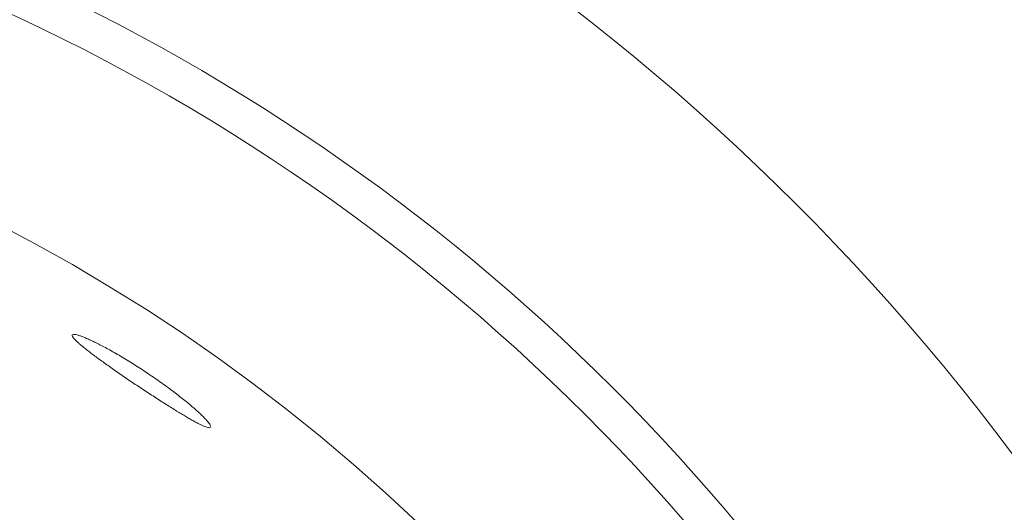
# Model space of a CAD drawing. Header units: inches. Extents: x 382808 to 408593, y -18409 to -9482.
# Tile 233 of 256: x 399363.566 to 399365.045, y -12593.538 to -12592.798. Entities that reach past the tile are written whole.
import ezdxf

# ---------------------------------------------------------------- set-up
doc = ezdxf.new("R2010")
doc.units = ezdxf.units.IN
doc.header["$LTSCALE"] = 2
doc.header["$MEASUREMENT"] = 0
doc.layers.add('!!!LOZAMET_Nr_pióra__9', color=220, linetype='CONTINUOUS', lineweight=0)

msp = doc.modelspace()

# ---------------------------------------------------------------- linework, layer by layer
at = {"layer": '!!!LOZAMET_Nr_pióra__9', "color": 7, "linetype": 'Continuous', "lineweight": 0}
for p, q in [((399363.6447, -12593.2717), (399363.6446, -12593.273)), ((399363.6446, -12593.273), (399363.645, -12593.2741)), ((399363.645, -12593.2741), (399363.6459, -12593.2754)), ((399363.6465, -12593.2709), (399363.6454, -12593.2711)), ((399363.6459, -12593.2754), (399363.6466, -12593.2764)), ((399363.6475, -12593.2709), (399363.6465, -12593.2709)), ((399363.6466, -12593.2764), (399363.6475, -12593.2775)), ((399363.6487, -12593.271), (399363.6475, -12593.2709)), ((399363.6475, -12593.2775), (399363.6486, -12593.2787)), ((399363.6486, -12593.2787), (399363.6499, -12593.28)), ((399363.6502, -12593.2713), (399363.6487, -12593.271)), ((399363.6499, -12593.28), (399363.6514, -12593.2814)), ((399363.6518, -12593.2717), (399363.6502, -12593.2713)), ((399363.6514, -12593.2814), (399363.6521, -12593.2822)), ((399363.6537, -12593.2722), (399363.6518, -12593.2717)), ((399363.6521, -12593.2822), (399363.653, -12593.2829)), ((399363.653, -12593.2829), (399363.6539, -12593.2837)), ((399363.6547, -12593.2725), (399363.6537, -12593.2722)), ((399363.6539, -12593.2837), (399363.6548, -12593.2845)), ((399363.6558, -12593.2729), (399363.6547, -12593.2725)), ((399363.6569, -12593.2733), (399363.6558, -12593.2729)), ((399363.658, -12593.2737), (399363.6569, -12593.2733)), ((399363.6593, -12593.2741), (399363.658, -12593.2737)), ((399363.6605, -12593.2746), (399363.6593, -12593.2741)), ((399363.6619, -12593.2752), (399363.6605, -12593.2746)), ((399363.6632, -12593.2757), (399363.6619, -12593.2752)), ((399363.6646, -12593.2763), (399363.6632, -12593.2757)), ((399363.6661, -12593.2769), (399363.6646, -12593.2763)), ((399363.6676, -12593.2776), (399363.6661, -12593.2769)), ((399363.6691, -12593.2782), (399363.6676, -12593.2776)), ((399363.6707, -12593.279), (399363.6691, -12593.2782)), ((399363.6723, -12593.2797), (399363.6707, -12593.279)), ((399363.6739, -12593.2805), (399363.6723, -12593.2797)), ((399363.6756, -12593.2812), (399363.6739, -12593.2805)), ((399363.6773, -12593.2821), (399363.6756, -12593.2812)), ((399363.679, -12593.2829), (399363.6773, -12593.2821)), ((399363.6808, -12593.2838), (399363.679, -12593.2829)), ((399363.6826, -12593.2847), (399363.6808, -12593.2838)), ((399363.6548, -12593.2845), (399363.6557, -12593.2854)), ((399363.6557, -12593.2854), (399363.6567, -12593.2862)), ((399363.6567, -12593.2862), (399363.6577, -12593.2871)), ((399363.6577, -12593.2871), (399363.6588, -12593.288)), ((399363.6588, -12593.288), (399363.6599, -12593.2889)), ((399363.6599, -12593.2889), (399363.6611, -12593.2899)), ((399363.6611, -12593.2899), (399363.6622, -12593.2908)), ((399363.6622, -12593.2908), (399363.6634, -12593.2918)), ((399363.6634, -12593.2918), (399363.6647, -12593.2928)), ((399363.6647, -12593.2928), (399363.6659, -12593.2938)), ((399363.6659, -12593.2938), (399363.6672, -12593.2948)), ((399363.6672, -12593.2948), (399363.6686, -12593.2958)), ((399363.6686, -12593.2958), (399363.6699, -12593.2969)), ((399363.6699, -12593.2969), (399363.6713, -12593.2979)), ((399363.6713, -12593.2979), (399363.6727, -12593.299)), ((399363.6844, -12593.2856), (399363.6826, -12593.2847)), ((399363.6863, -12593.2866), (399363.6844, -12593.2856)), ((399363.6883, -12593.2876), (399363.6863, -12593.2866)), ((399363.6903, -12593.2887), (399363.6883, -12593.2876)), ((399363.6923, -12593.2898), (399363.6903, -12593.2887)), ((399363.6944, -12593.2909), (399363.6923, -12593.2898)), ((399363.6966, -12593.292), (399363.6944, -12593.2909)), ((399363.6987, -12593.2932), (399363.6966, -12593.292)), ((399363.7009, -12593.2944), (399363.6987, -12593.2932)), ((399363.7032, -12593.2957), (399363.7009, -12593.2944)), ((399363.7055, -12593.297), (399363.7032, -12593.2957)), ((399363.7078, -12593.2983), (399363.7055, -12593.297)), ((399363.7101, -12593.2996), (399363.7078, -12593.2983)), ((399363.6727, -12593.299), (399363.6742, -12593.3001)), ((399363.6742, -12593.3001), (399363.6756, -12593.3012)), ((399363.6756, -12593.3012), (399363.6772, -12593.3024)), ((399363.6772, -12593.3024), (399363.6788, -12593.3035)), ((399363.6788, -12593.3035), (399363.6804, -12593.3047)), ((399363.6804, -12593.3047), (399363.682, -12593.306)), ((399363.682, -12593.306), (399363.6837, -12593.3072)), ((399363.6837, -12593.3072), (399363.6855, -12593.3085)), ((399363.6855, -12593.3085), (399363.6872, -12593.3098)), ((399363.6872, -12593.3098), (399363.6891, -12593.3111)), ((399363.6891, -12593.3111), (399363.6909, -12593.3124)), ((399363.6909, -12593.3124), (399363.6928, -12593.3137)), ((399363.7125, -12593.301), (399363.7101, -12593.2996)), ((399363.7149, -12593.3024), (399363.7125, -12593.301)), ((399363.7173, -12593.3038), (399363.7149, -12593.3024)), ((399363.7197, -12593.3052), (399363.7173, -12593.3038)), ((399363.7222, -12593.3067), (399363.7197, -12593.3052)), ((399363.7246, -12593.3082), (399363.7222, -12593.3067)), ((399363.7271, -12593.3097), (399363.7246, -12593.3082)), ((399363.7296, -12593.3112), (399363.7271, -12593.3097)), ((399363.7321, -12593.3128), (399363.7296, -12593.3112)), ((399363.7346, -12593.3143), (399363.7321, -12593.3128)), ((399363.6928, -12593.3137), (399363.6947, -12593.3151)), ((399363.6947, -12593.3151), (399363.6966, -12593.3165)), ((399363.6966, -12593.3165), (399363.6986, -12593.3179)), ((399363.6986, -12593.3179), (399363.7006, -12593.3193)), ((399363.7006, -12593.3193), (399363.7026, -12593.3207)), ((399363.7026, -12593.3207), (399363.7047, -12593.3222)), ((399363.7047, -12593.3222), (399363.7067, -12593.3236)), ((399363.7067, -12593.3236), (399363.7088, -12593.3251)), ((399363.7088, -12593.3251), (399363.711, -12593.3265)), ((399363.711, -12593.3265), (399363.7131, -12593.328)), ((399363.7131, -12593.328), (399363.7152, -12593.3295)), ((399363.7371, -12593.3159), (399363.7346, -12593.3143)), ((399363.7396, -12593.3175), (399363.7371, -12593.3159)), ((399363.7421, -12593.3191), (399363.7396, -12593.3175)), ((399363.7446, -12593.3207), (399363.7421, -12593.3191)), ((399363.7471, -12593.3223), (399363.7446, -12593.3207)), ((399363.7496, -12593.3239), (399363.7471, -12593.3223)), ((399363.7521, -12593.3255), (399363.7496, -12593.3239)), ((399363.7545, -12593.3271), (399363.7521, -12593.3255)), ((399363.7569, -12593.3287), (399363.7545, -12593.3271)), ((399363.7152, -12593.3295), (399363.7174, -12593.331)), ((399363.7174, -12593.331), (399363.7196, -12593.3325)), ((399363.7196, -12593.3325), (399363.7218, -12593.334)), ((399363.7218, -12593.334), (399363.724, -12593.3355)), ((399363.724, -12593.3355), (399363.7262, -12593.337)), ((399363.7262, -12593.337), (399363.7284, -12593.3385)), ((399363.7284, -12593.3385), (399363.7306, -12593.34)), ((399363.7306, -12593.34), (399363.7328, -12593.3415)), ((399363.7328, -12593.3415), (399363.735, -12593.343)), ((399363.735, -12593.343), (399363.7372, -12593.3445)), ((399363.7593, -12593.3304), (399363.7569, -12593.3287)), ((399363.7618, -12593.332), (399363.7593, -12593.3304)), ((399363.7642, -12593.3336), (399363.7618, -12593.332)), ((399363.7666, -12593.3353), (399363.7642, -12593.3336)), ((399363.7691, -12593.337), (399363.7666, -12593.3353)), ((399363.7715, -12593.3387), (399363.7691, -12593.337)), ((399363.7739, -12593.3404), (399363.7715, -12593.3387)), ((399363.7764, -12593.3421), (399363.7739, -12593.3404)), ((399363.7788, -12593.3438), (399363.7764, -12593.3421)), ((399363.7372, -12593.3445), (399363.7394, -12593.346)), ((399363.7394, -12593.346), (399363.7416, -12593.3474)), ((399363.7416, -12593.3474), (399363.7438, -12593.3489)), ((399363.7438, -12593.3489), (399363.746, -12593.3503)), ((399363.746, -12593.3503), (399363.7482, -12593.3518)), ((399363.7482, -12593.3518), (399363.7504, -12593.3533)), ((399363.7504, -12593.3533), (399363.7526, -12593.3547)), ((399363.7526, -12593.3547), (399363.7548, -12593.3562)), ((399363.7548, -12593.3562), (399363.7571, -12593.3577)), ((399363.7571, -12593.3577), (399363.7593, -12593.3591)), ((399363.7812, -12593.3455), (399363.7788, -12593.3438)), ((399363.7836, -12593.3473), (399363.7812, -12593.3455)), ((399363.7859, -12593.349), (399363.7836, -12593.3473)), ((399363.7883, -12593.3507), (399363.7859, -12593.349)), ((399363.7906, -12593.3524), (399363.7883, -12593.3507)), ((399363.7929, -12593.3541), (399363.7906, -12593.3524)), ((399363.7951, -12593.3558), (399363.7929, -12593.3541)), ((399363.7974, -12593.3575), (399363.7951, -12593.3558)), ((399363.7996, -12593.3592), (399363.7974, -12593.3575)), ((399363.7593, -12593.3591), (399363.7615, -12593.3606)), ((399363.7615, -12593.3606), (399363.7638, -12593.3621)), ((399363.7638, -12593.3621), (399363.766, -12593.3635)), ((399363.766, -12593.3635), (399363.7682, -12593.365)), ((399363.7682, -12593.365), (399363.7704, -12593.3664)), ((399363.7704, -12593.3664), (399363.7726, -12593.3678)), ((399363.7726, -12593.3678), (399363.7748, -12593.3693)), ((399363.7748, -12593.3693), (399363.777, -12593.3707)), ((399363.777, -12593.3707), (399363.7792, -12593.3721)), ((399363.7792, -12593.3721), (399363.7813, -12593.3734)), ((399363.8017, -12593.3608), (399363.7996, -12593.3592)), ((399363.8039, -12593.3625), (399363.8017, -12593.3608)), ((399363.806, -12593.3641), (399363.8039, -12593.3625)), ((399363.808, -12593.3657), (399363.806, -12593.3641)), ((399363.81, -12593.3673), (399363.808, -12593.3657)), ((399363.812, -12593.3689), (399363.81, -12593.3673)), ((399363.8139, -12593.3704), (399363.812, -12593.3689)), ((399363.8158, -12593.372), (399363.8139, -12593.3704)), ((399363.8176, -12593.3735), (399363.8158, -12593.372)), ((399363.7813, -12593.3734), (399363.7835, -12593.3748)), ((399363.7835, -12593.3748), (399363.7856, -12593.3761)), ((399363.7856, -12593.3761), (399363.7877, -12593.3775)), ((399363.7877, -12593.3775), (399363.7897, -12593.3788)), ((399363.7897, -12593.3788), (399363.7918, -12593.38)), ((399363.7918, -12593.38), (399363.7938, -12593.3813)), ((399363.7938, -12593.3813), (399363.7958, -12593.3825)), ((399363.7958, -12593.3825), (399363.7977, -12593.3837)), ((399363.7977, -12593.3837), (399363.7996, -12593.3849)), ((399363.7996, -12593.3849), (399363.8015, -12593.3861)), ((399363.8015, -12593.3861), (399363.8034, -12593.3872)), ((399363.8034, -12593.3872), (399363.8052, -12593.3884)), ((399363.8194, -12593.3749), (399363.8176, -12593.3735)), ((399363.8212, -12593.3764), (399363.8194, -12593.3749)), ((399363.8228, -12593.3778), (399363.8212, -12593.3764)), ((399363.8245, -12593.3792), (399363.8228, -12593.3778)), ((399363.8261, -12593.3806), (399363.8245, -12593.3792)), ((399363.8276, -12593.3819), (399363.8261, -12593.3806)), ((399363.8291, -12593.3832), (399363.8276, -12593.3819)), ((399363.8305, -12593.3844), (399363.8291, -12593.3832)), ((399363.8319, -12593.3857), (399363.8305, -12593.3844)), ((399363.8333, -12593.3869), (399363.8319, -12593.3857)), ((399363.8346, -12593.3882), (399363.8333, -12593.3869)), ((399363.8052, -12593.3884), (399363.807, -12593.3894)), ((399363.807, -12593.3894), (399363.8088, -12593.3905)), ((399363.8088, -12593.3905), (399363.8105, -12593.3915)), ((399363.8105, -12593.3915), (399363.8122, -12593.3925)), ((399363.8122, -12593.3925), (399363.8138, -12593.3935)), ((399363.8138, -12593.3935), (399363.8154, -12593.3944)), ((399363.8154, -12593.3944), (399363.8169, -12593.3953)), ((399363.8169, -12593.3953), (399363.8185, -12593.3962)), ((399363.8185, -12593.3962), (399363.82, -12593.3971)), ((399363.82, -12593.3971), (399363.8215, -12593.398)), ((399363.8215, -12593.398), (399363.8229, -12593.3988)), ((399363.8229, -12593.3988), (399363.8243, -12593.3996)), ((399363.8243, -12593.3996), (399363.8258, -12593.4004)), ((399363.8258, -12593.4004), (399363.8271, -12593.4011)), ((399363.8271, -12593.4011), (399363.8285, -12593.4019)), ((399363.8285, -12593.4019), (399363.8298, -12593.4026)), ((399363.8359, -12593.3894), (399363.8346, -12593.3882)), ((399363.8372, -12593.3905), (399363.8359, -12593.3894)), ((399363.8384, -12593.3917), (399363.8372, -12593.3905)), ((399363.8395, -12593.3928), (399363.8384, -12593.3917)), ((399363.8407, -12593.3939), (399363.8395, -12593.3928)), ((399363.8418, -12593.395), (399363.8407, -12593.3939)), ((399363.8428, -12593.3961), (399363.8418, -12593.395)), ((399363.8438, -12593.3971), (399363.8428, -12593.3961)), ((399363.8447, -12593.3981), (399363.8438, -12593.3971)), ((399363.8456, -12593.399), (399363.8447, -12593.3981)), ((399363.8464, -12593.3999), (399363.8456, -12593.399)), ((399363.8472, -12593.4008), (399363.8464, -12593.3999)), ((399363.848, -12593.4017), (399363.8472, -12593.4008)), ((399363.8493, -12593.4033), (399363.848, -12593.4017)), ((399363.8298, -12593.4026), (399363.8311, -12593.4033)), ((399363.8311, -12593.4033), (399363.8324, -12593.4039)), ((399363.8324, -12593.4039), (399363.8336, -12593.4046)), ((399363.8336, -12593.4046), (399363.8348, -12593.4052)), ((399363.8348, -12593.4052), (399363.8359, -12593.4058)), ((399363.8359, -12593.4058), (399363.8371, -12593.4063)), ((399363.8371, -12593.4063), (399363.8382, -12593.4068)), ((399363.8382, -12593.4068), (399363.8392, -12593.4073)), ((399363.8392, -12593.4073), (399363.8402, -12593.4078)), ((399363.8402, -12593.4078), (399363.8412, -12593.4082)), ((399363.8412, -12593.4082), (399363.8422, -12593.4087)), ((399363.8422, -12593.4087), (399363.8439, -12593.4094)), ((399363.8439, -12593.4094), (399363.8455, -12593.41)), ((399363.8455, -12593.41), (399363.8469, -12593.4105)), ((399363.8469, -12593.4105), (399363.8482, -12593.4108)), ((399363.8482, -12593.4108), (399363.8493, -12593.4111)), ((399363.8504, -12593.4047), (399363.8493, -12593.4033)), ((399363.8493, -12593.4111), (399363.8507, -12593.4112)), ((399363.8513, -12593.406), (399363.8504, -12593.4047)), ((399363.8507, -12593.4112), (399363.8518, -12593.4111)), ((399363.8519, -12593.4072), (399363.8513, -12593.406)), ((399363.8524, -12593.4082), (399363.8519, -12593.4072)), ((399363.8528, -12593.4094), (399363.8524, -12593.4082)), ((399363.8526, -12593.4105), (399363.8528, -12593.4094))]:
    msp.add_line(p, q, dxfattribs=at)
for radius in [3.435, 2.9873, 2.695]:
    msp.add_circle((399362.3034, -12595.5041), radius, dxfattribs=at)
for radius, start, end in [(4.8, 66.5703, 293.4297), (4.75, 11.4482, 348.5518), (3.045, 5.3512, 354.6488)]:
    msp.add_arc((399362.3034, -12595.5041), radius, start, end, dxfattribs=at)

doc.saveas('drawing.dxf')
